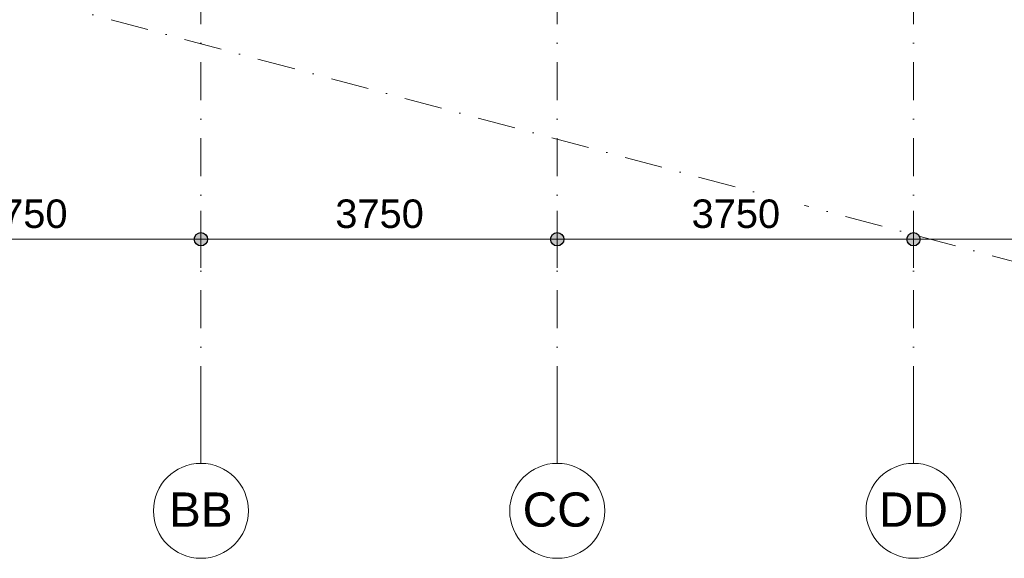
# Model space of a CAD drawing. Header units: millimetres. Extents: x 1557 to 319405, y -11609 to 73584.
# Tile 84 of 103: x 297438 to 307801, y -2857 to 2814. Entities that reach past the tile are written whole.
import ezdxf

# ---------------------------------------------------------------- set-up
doc = ezdxf.new("R2010")
doc.units = ezdxf.units.MM
doc.linetypes.add('RR_Level', pattern=[800, 400, -200, 0, -200])
for name, color, linetype, lineweight in [('A-____-____-DIMS', 211, 'Continuous', 9), ('A-____-____-DIMS-200', 211, 'Continuous', 9), ('S-GRID-____-IDEN', 1, 'Continuous', 13), ('S-GRID-____-OTLN', 1, 'Continuous', 9)]:
    doc.layers.add(name, color=color, linetype=linetype, lineweight=lineweight)
doc.styles.add('Arial', font='arial.ttf', dxfattribs={"height": 360})
doc.styles.add('Arial_2', font='arial.ttf', dxfattribs={"height": 300})
doc.dimstyles.new('1_5mm_interne_maten_en_details', dxfattribs={"dimscale": 304.8, "dimtxt": 1.004192, "dimasz": 1.83727, "dimexe": 0.984252, "dimexo": 0.0625, "dimgap": 0.098425, "dimtad": 1, "dimdec": 0, "dimlfac": 304.8, "dimzin": 0, "dimdsep": 46, "dimtxsty": 'Arial_2', "dimblk1": 'DOTSMALL', "dimblk2": 'DOTSMALL', "dimsah": 1, "dimcen": 0.09, "dimdle": 1.181102, "dimazin": 0, "dimtfac": 1, "dimtdec": 4, "dimtix": 1, "dimtmove": 0, "dimatfit": 3, "dimfxl": 0.003229, "dimfxlon": 1, "dimtvp": 1, "dimtfill": 1, "dimtolj": 1, "dimtzin": 0, "dimlwd": 13, "dimlwe": 13, "dimarcsym": 2})

# ---------------------------------------------------------------- blocks, each defined once
blk = doc.blocks.new('Grid - r_2_5mm-300571-plot_V0 Copy 1')
at = {"layer": 'S-GRID-____-IDEN'}
blk.add_circle((0, 0), 2.5, dxfattribs=at)
blk = doc.blocks.new('DIMBLOCK32-plot_V0 Copy 1')
at = {"layer": 'A-____-____-DIMS-200', "lineweight": 25}
h = blk.add_hatch(color=256, dxfattribs=at)
edge = h.paths.add_edge_path()
edge.add_arc((295595, 502), 70, 0, 360)
h = blk.add_hatch(color=256, dxfattribs=at)
edge = h.paths.add_edge_path()
edge.add_arc((299345, 502), 70, 0, 360)
at = {"layer": 'A-____-____-DIMS-200', "lineweight": 13}
for p, q in [((295595, 802), (295595, 202)), ((295595, 502), (295595, 802)), ((299345, 802), (299345, 202)), ((299345, 502), (299345, 802)), ((295595, 502), (299345, 502))]:
    blk.add_line(p, q, dxfattribs=at)
at = {"layer": 'A-____-____-DIMS-200', "lineweight": 25}
for centre in [(295595, 502), (299345, 502)]:
    blk.add_circle(centre, 70, dxfattribs=at)
at = {"layer": 'A-____-____-DIMS-200', "color": 0, "lineweight": 13, "insert": (297009, 921), "char_height": 300, "width": 1107.53, "attachment_point": 1, "line_spacing_factor": 0.941778, "style": 'Arial_2', "bg_fill": 3, "box_fill_scale": 1.25, "bg_fill_color": 256, "bg_fill_true_color": 13158600, "bg_fill_transparency": 0}
blk.add_mtext('3750', dxfattribs=at)
blk = doc.blocks.new('_DotSmall')
at = {"color": 0, "linetype": 'ByBlock', "const_width": 0.5}
blk.add_lwpolyline([(-0.0625, 0, 1), (0.0625, 0, 1)], format="xyb", close=True, dxfattribs=at)
blk = doc.blocks.new('DIMBLOCK33-plot_V0 Copy 1')
at = {"layer": 'A-____-____-DIMS-200', "lineweight": 25}
h = blk.add_hatch(color=256, dxfattribs=at)
edge = h.paths.add_edge_path()
edge.add_arc((299345, 502), 70, 0, 360)
h = blk.add_hatch(color=256, dxfattribs=at)
edge = h.paths.add_edge_path()
edge.add_arc((303095, 502), 70, 0, 360)
at = {"layer": 'A-____-____-DIMS-200', "lineweight": 13}
for p, q in [((299345, 802), (299345, 202)), ((299345, 502), (299345, 802)), ((303095, 802), (303095, 202)), ((303095, 502), (303095, 802)), ((299345, 502), (303095, 502))]:
    blk.add_line(p, q, dxfattribs=at)
at = {"layer": 'A-____-____-DIMS-200', "lineweight": 25}
for centre in [(299345, 502), (303095, 502)]:
    blk.add_circle(centre, 70, dxfattribs=at)
at = {"layer": 'A-____-____-DIMS-200', "color": 0, "lineweight": 13, "insert": (300759, 921), "char_height": 300, "width": 1107.53, "attachment_point": 1, "line_spacing_factor": 0.941778, "style": 'Arial_2', "bg_fill": 3, "box_fill_scale": 1.25, "bg_fill_color": 256, "bg_fill_true_color": 13158600, "bg_fill_transparency": 0}
blk.add_mtext('3750', dxfattribs=at)
blk = doc.blocks.new('DIMBLOCK34-plot_V0 Copy 1')
at = {"layer": 'A-____-____-DIMS-200', "lineweight": 25}
h = blk.add_hatch(color=256, dxfattribs=at)
edge = h.paths.add_edge_path()
edge.add_arc((303095, 502), 70, 0, 360)
h = blk.add_hatch(color=256, dxfattribs=at)
edge = h.paths.add_edge_path()
edge.add_arc((306845, 502), 70, 0, 360)
at = {"layer": 'A-____-____-DIMS-200', "lineweight": 13}
for p, q in [((303095, 802), (303095, 202)), ((303095, 502), (303095, 802)), ((306845, 802), (306845, 202)), ((306845, 502), (306845, 802)), ((303095, 502), (306845, 502))]:
    blk.add_line(p, q, dxfattribs=at)
at = {"layer": 'A-____-____-DIMS-200', "lineweight": 25}
for centre in [(303095, 502), (306845, 502)]:
    blk.add_circle(centre, 70, dxfattribs=at)
at = {"layer": 'A-____-____-DIMS-200', "color": 0, "lineweight": 13, "insert": (304509, 921), "char_height": 300, "width": 1107.53, "attachment_point": 1, "line_spacing_factor": 0.941778, "style": 'Arial_2', "bg_fill": 3, "box_fill_scale": 1.25, "bg_fill_color": 256, "bg_fill_true_color": 13158600, "bg_fill_transparency": 0}
blk.add_mtext('3750', dxfattribs=at)
blk = doc.blocks.new('DIMBLOCK35-plot_V0 Copy 1')
at = {"layer": 'A-____-____-DIMS-200', "lineweight": 25}
h = blk.add_hatch(color=256, dxfattribs=at)
edge = h.paths.add_edge_path()
edge.add_arc((306845, 502), 70, 0, 360)
h = blk.add_hatch(color=256, dxfattribs=at)
edge = h.paths.add_edge_path()
edge.add_arc((310595, 502), 70, 0, 360)
at = {"layer": 'A-____-____-DIMS-200', "lineweight": 13}
for p, q in [((306845, 802), (306845, 202)), ((306845, 502), (306845, 802)), ((310595, 802), (310595, 202)), ((310595, 502), (310595, 802)), ((306845, 502), (310955, 502))]:
    blk.add_line(p, q, dxfattribs=at)
at = {"layer": 'A-____-____-DIMS-200', "lineweight": 25}
for centre in [(306845, 502), (310595, 502)]:
    blk.add_circle(centre, 70, dxfattribs=at)
at = {"layer": 'A-____-____-DIMS-200', "color": 0, "lineweight": 13, "insert": (308259, 921), "char_height": 300, "width": 1107.53, "attachment_point": 1, "line_spacing_factor": 0.941778, "style": 'Arial_2', "bg_fill": 3, "box_fill_scale": 1.25, "bg_fill_color": 256, "bg_fill_true_color": 13158600, "bg_fill_transparency": 0}
blk.add_mtext('3750', dxfattribs=at)

msp = doc.modelspace()

# ---------------------------------------------------------------- linework, layer by layer
at = {"layer": 'S-GRID-____-OTLN', "linetype": 'RR_Level'}
for p, q in [((299345.0285, 48773.1142), (299345.0285, -857.0614)), ((303095.0285, 48773.1142), (303095.0285, -857.0614)), ((306845.0285, 48773.1142), (306845.0285, -857.0614)), ((313469.8625, -1224.6594), (167885.5019, 37784.5525))]:
    msp.add_line(p, q, dxfattribs=at)
at = {"layer": 'S-GRID-____-OTLN'}
for p, q in [((299345.0285, -857.0614), (299345.0285, -1857.0614)), ((303095.0285, -857.0614), (303095.0285, -1857.0614)), ((306845.0285, -857.0614), (306845.0285, -1857.0614))]:
    msp.add_line(p, q, dxfattribs=at)

# ---------------------------------------------------------------- block references
at = {"layer": 'S-GRID-____-IDEN', "xscale": 199.9999999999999, "yscale": 199.9999999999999, "zscale": 199.9999999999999, "rotation": 180}
for p in [(299345.0285, -2357.0614), (303095.0285, -2357.0614), (306845.0285, -2357.0614)]:
    msp.add_blockref('Grid - r_2_5mm-300571-plot_V0 Copy 1', p, dxfattribs=at)

# ---------------------------------------------------------------- texts
at = {"layer": 'S-GRID-____-IDEN', "lineweight": 9, "char_height": 360, "attachment_point": 1, "style": 'Arial'}
for s, insert, width in [('BB', (299008.2726, -2163.694), 801.6875), ('CC', (302731.2726, -2163.694), 865.8225), ('DD', (306481.2726, -2163.694), 865.8225)]:
    msp.add_mtext(s, dxfattribs=dict(at, insert=insert, width=width))

# ---------------------------------------------------------------- next in the draw order: dimensions: what is measured, and where the dimension line sits
at = {"layer": 'A-____-____-DIMS', "lineweight": 13}
dim = msp.add_linear_dim(base=(299345.0285, 501.6087), p1=(295595.0285, 801.6087), p2=(299345.0285, 801.6087), dimstyle='1_5mm_interne_maten_en_details', override={"dimpost": '<>', "dimfxl": 3750}, dxfattribs=at)
dim.commit()
dim.dimension.update_dxf_attribs({"geometry": 'DIMBLOCK32-plot_V0 Copy 1', "text_midpoint": (297470.0285, 684.8829)})

# ---------------------------------------------------------------- next in the draw order: dimensions: what is measured, and where the dimension line sits
dim = msp.add_linear_dim(base=(303095.0285, 501.6087), p1=(299345.0285, 801.6087), p2=(303095.0285, 801.6087), dimstyle='1_5mm_interne_maten_en_details', override={"dimpost": '<>', "dimfxl": 3750}, dxfattribs=at)
dim.commit()
dim.dimension.update_dxf_attribs({"geometry": 'DIMBLOCK33-plot_V0 Copy 1', "text_midpoint": (301220.0285, 684.8829)})

# ---------------------------------------------------------------- next in the draw order: dimensions: what is measured, and where the dimension line sits
dim = msp.add_linear_dim(base=(306845.0285, 501.6087), p1=(303095.0285, 801.6087), p2=(306845.0285, 801.6087), dimstyle='1_5mm_interne_maten_en_details', override={"dimpost": '<>', "dimfxl": 3750}, dxfattribs=at)
dim.commit()
dim.dimension.update_dxf_attribs({"geometry": 'DIMBLOCK34-plot_V0 Copy 1', "text_midpoint": (304970.0285, 684.8829)})

# ---------------------------------------------------------------- next in the draw order: dimensions: what is measured, and where the dimension line sits
dim = msp.add_linear_dim(base=(310595.0285, 501.6087), p1=(306845.0285, 801.6087), p2=(310595.0285, 801.6087), dimstyle='1_5mm_interne_maten_en_details', override={"dimpost": '<>', "dimfxl": 3750}, dxfattribs=at)
dim.commit()
dim.dimension.update_dxf_attribs({"geometry": 'DIMBLOCK35-plot_V0 Copy 1', "text_midpoint": (308720.0285, 684.8829)})

doc.saveas('drawing.dxf')
